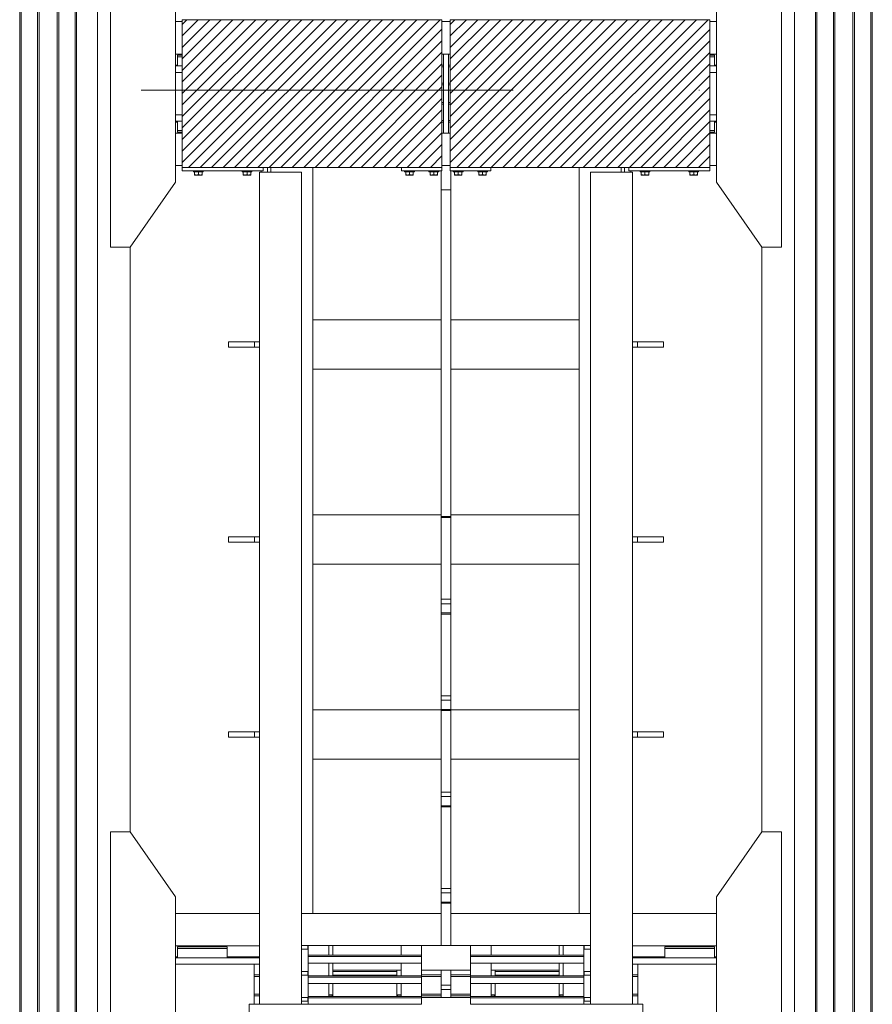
# Model space of a CAD drawing. Header units: millimetres. Extents: x 53746 to 116821, y -810352 to -765802.
# Tile 80 of 256: x 74151 to 76776, y -789008 to -785977. Entities that reach past the tile are written whole.
import ezdxf

# ---------------------------------------------------------------- set-up
doc = ezdxf.new("R2010")
doc.units = ezdxf.units.MM
doc.header["$MEASUREMENT"] = 0
doc.linetypes.add('DGN Style 4', pattern=[2290.351719, 1144.460571, -572.230286, 1.430576, -572.230286])
for name, color, linetype, lineweight in [('Main Cradle', 7, 'Continuous', 0), ('Main Cradle Blocks', 7, 'Continuous', 0), ('Main Cradle Rails', 7, 'Continuous', 0), ('Main Cradle Tower', 7, 'Continuous', 0), ('Main Cradle Tower Rail Frame', 7, 'Continuous', 0)]:
    doc.layers.add(name, color=color, linetype=linetype, lineweight=lineweight)

# ---------------------------------------------------------------- blocks, each defined once
blk = doc.blocks.new('*U57')
at = {"linetype": 'Continuous', "lineweight": 0}
h = blk.add_hatch(dxfattribs=at)
h.set_pattern_fill('HATCH', color=30, style=0, pattern_type=2)
h.set_pattern_definition([(45, (-10002.65, 1837.648), (-17.719, 17.719), [])])
h.paths.add_polyline_path([(-9831.6, 2099.5), (-9956.6, 2099.5), (-9979.2, 2099.5), (-9994.1, 2099.5), (-10044.1, 2099.5), (-10338.1, 2099.5), (-10381.6, 2099.5), (-10631.6, 2099.5), (-10631.6, 2093.5), (-10631.6, 1993.5), (-10631.6, 1990.5), (-10631.6, 1985.5), (-10631.6, 1957), (-10631.6, 1937), (-10631.6, 1807), (-10631.6, 1787), (-10631.6, 1758.5), (-10631.6, 1753.5), (-10631.6, 1750.5), (-10631.6, 1650.5), (-10631.6, 1644.5), (-10381.6, 1644.5), (-10368.7, 1644.5), (-10358.7, 1644.5), (-10228.7, 1644.5), (-9956.6, 1644.5), (-9831.6, 1644.5), (-9831.6, 1650.5), (-9831.6, 1750.5), (-9831.6, 1784.5), (-9831.6, 1789.1), (-9831.6, 1839.5), (-9831.6, 1844.5), (-9831.6, 1899.5), (-9831.6, 1904.5), (-9831.6, 1954.9), (-9831.6, 1959.5), (-9831.6, 1993.5), (-9831.6, 2093.5)])
h = blk.add_hatch(dxfattribs=at)
h.set_pattern_fill('HATCH', color=30, style=0, pattern_type=2)
h.set_pattern_definition([(45, (-9444.962, 1853.534), (-17.719, 17.719), [])])
h.paths.add_polyline_path([(-9806.6, 1993.5), (-9806.6, 1959.5), (-9806.6, 1954.9), (-9806.6, 1904.5), (-9806.6, 1899.5), (-9806.6, 1844.5), (-9806.6, 1839.5), (-9806.6, 1789.1), (-9806.6, 1784.5), (-9806.6, 1750.5), (-9806.6, 1650.5), (-9806.6, 1644.5), (-9681.6, 1644.5), (-9409.6, 1644.5), (-9279.6, 1644.5), (-9269.6, 1644.5), (-9256.6, 1644.5), (-9006.6, 1644.5), (-9006.6, 1650.5), (-9006.6, 1750.5), (-9006.6, 1753.5), (-9006.6, 1758.5), (-9006.6, 1787), (-9006.6, 1807), (-9006.6, 1937), (-9006.6, 1957), (-9006.6, 1985.5), (-9006.6, 1990.5), (-9006.6, 1993.5), (-9006.6, 2093.5), (-9006.6, 2099.5), (-9256.6, 2099.5), (-9300.1, 2099.5), (-9594.1, 2099.5), (-9644.1, 2099.5), (-9659.1, 2099.5), (-9681.6, 2099.5), (-9806.6, 2099.5), (-9806.6, 2093.5)])
at = {"color": 1, "linetype": 'DGN Style 4', "lineweight": 0}
blk.add_line((-26789.6, 1882.9), (27651, 1882.9), dxfattribs=at)
at = {"color": 30, "linetype": 'Continuous', "lineweight": 0, "flags": 128}
for points in [[(-9831.6, 2099.5), (-9956.6, 2099.5), (-9979.2, 2099.5), (-9994.1, 2099.5), (-10044.1, 2099.5), (-10338.1, 2099.5), (-10381.6, 2099.5), (-10631.6, 2099.5), (-10631.6, 2093.5), (-10631.6, 1993.5), (-10631.6, 1990.5), (-10631.6, 1985.5), (-10631.6, 1957), (-10631.6, 1937), (-10631.6, 1807), (-10631.6, 1787), (-10631.6, 1758.5), (-10631.6, 1753.5), (-10631.6, 1750.5), (-10631.6, 1650.5), (-10631.6, 1644.5), (-10381.6, 1644.5), (-10368.7, 1644.5), (-10358.7, 1644.5), (-10228.7, 1644.5), (-9956.6, 1644.5), (-9831.6, 1644.5), (-9831.6, 1650.5), (-9831.6, 1750.5), (-9831.6, 1784.5), (-9831.6, 1789.1), (-9831.6, 1839.5), (-9831.6, 1844.5), (-9831.6, 1899.5), (-9831.6, 1904.5), (-9831.6, 1954.9), (-9831.6, 1959.5), (-9831.6, 1993.5), (-9831.6, 2093.5), (-9831.6, 2099.5)], [(-9806.6, 1993.5), (-9806.6, 1959.5), (-9806.6, 1954.9), (-9806.6, 1904.5), (-9806.6, 1899.5), (-9806.6, 1844.5), (-9806.6, 1839.5), (-9806.6, 1789.1), (-9806.6, 1784.5), (-9806.6, 1750.5), (-9806.6, 1650.5), (-9806.6, 1644.5), (-9681.6, 1644.5), (-9409.6, 1644.5), (-9279.6, 1644.5), (-9269.6, 1644.5), (-9256.6, 1644.5), (-9006.6, 1644.5), (-9006.6, 1650.5), (-9006.6, 1750.5), (-9006.6, 1753.5), (-9006.6, 1758.5), (-9006.6, 1787), (-9006.6, 1807), (-9006.6, 1937), (-9006.6, 1957), (-9006.6, 1985.5), (-9006.6, 1990.5), (-9006.6, 1993.5), (-9006.6, 2093.5), (-9006.6, 2099.5), (-9256.6, 2099.5), (-9300.1, 2099.5), (-9594.1, 2099.5), (-9644.1, 2099.5), (-9659.1, 2099.5), (-9681.6, 2099.5), (-9806.6, 2099.5), (-9806.6, 2093.5), (-9806.6, 1993.5)]]:
    blk.add_lwpolyline(points, close=True, dxfattribs=at)
at = {"layer": 'Main Cradle', "color": 7, "linetype": 'Continuous', "lineweight": 0}
for p, q in [((-11131.6, 4569.1), (-11131.6, 59.1)), ((-11127, 4569.1), (-11127, 59.1)), ((-11076.6, 4569.1), (-11076.6, 59.1)), ((-11071.6, 4569.1), (-11071.6, 59.1)), ((-11016.6, 4569.1), (-11016.6, 59.1)), ((-11011.6, 4569.1), (-11011.6, 59.1)), ((-10961.3, 4569.1), (-10961.3, 59.1)), ((-10956.6, 4569.1), (-10956.6, 59.1)), ((-10891.7, 4569.1), (-10891.7, 59.1)), ((-8746.5, 59.1), (-8746.5, 4569.1)), ((-8681.6, 59.1), (-8681.6, 4569.1)), ((-8677, 59.1), (-8677, 4569.1)), ((-8626.6, 59.1), (-8626.6, 4569.1)), ((-8621.6, 59.1), (-8621.6, 4569.1)), ((-8566.6, 59.1), (-8566.6, 4569.1)), ((-8561.6, 59.1), (-8561.6, 4569.1)), ((-8511.3, 59.1), (-8511.3, 4569.1)), ((-8506.6, 59.1), (-8506.6, 4569.1)), ((-10651.7, 2093.5), (-10631.6, 2093.5)), ((-9831.6, 2093.5), (-9806.6, 2093.5)), ((-9006.6, 2093.5), (-8986.5, 2093.5)), ((-10651.7, 1993.5), (-10631.6, 1993.5)), ((-9831.6, 1993.5), (-9827.1, 1993.5)), ((-9811.1, 1993.5), (-9806.6, 1993.5)), ((-9006.6, 1993.5), (-8986.5, 1993.5)), ((-9006.6, 1990.5), (-8998.7, 1990.5)), ((-8998.7, 1990.5), (-8992.9, 1990.5)), ((-10631.6, 1957), (-10638.5, 1957)), ((-8999.8, 1957), (-9006.6, 1957)), ((-8986.5, 1957), (-8999.8, 1957)), ((-8999.8, 1807), (-9006.6, 1807)), ((-8986.5, 1807), (-8999.8, 1807)), ((-9006.6, 1758.5), (-8998.7, 1758.5)), ((-8998.7, 1787), (-8992.9, 1787)), ((-8998.7, 1758.5), (-8992.9, 1758.5)), ((-10651.7, 1750.5), (-10631.6, 1750.5)), ((-9831.6, 1750.5), (-9827.1, 1750.5)), ((-9811.1, 1750.5), (-9806.6, 1750.5)), ((-9006.6, 1750.5), (-8986.5, 1750.5)), ((-10651.7, 1650.5), (-10631.6, 1650.5)), ((-9831.6, 1650.5), (-9806.6, 1650.5)), ((-9006.6, 1650.5), (-8986.5, 1650.5)), ((-10791.7, 59.1), (-10791.7, 1399.5)), ((-8846.5, 59.1), (-8846.5, 1399.5)), ((-11131.6, 59.1), (-11131.6, -1454.3)), ((-11127, 59.1), (-11127, -1454.3)), ((-11076.6, 59.1), (-11076.6, -1454.3)), ((-11071.6, 59.1), (-11071.6, -1454.3)), ((-11016.6, 59.1), (-11016.6, -1454.3)), ((-11011.6, 59.1), (-11011.6, -1454.3)), ((-10961.3, 59.1), (-10961.3, -1454.3)), ((-10956.6, 59.1), (-10956.6, -1454.3)), ((-10891.7, 59.1), (-10891.7, -1454.3)), ((-10791.7, -399.8), (-10791.7, 59.1)), ((-8846.5, -399.8), (-8846.5, 59.1)), ((-8746.5, -2208), (-8746.5, 59.1)), ((-8681.6, -2208), (-8681.6, 59.1)), ((-8677, -2208), (-8677, 59.1)), ((-8626.6, -2208), (-8626.6, 59.1)), ((-8621.6, -2208), (-8621.6, 59.1)), ((-8566.6, -2208), (-8566.6, 59.1)), ((-8561.6, -2208), (-8561.6, 59.1)), ((-8511.3, -2208), (-8511.3, 59.1)), ((-8506.6, -2208), (-8506.6, 59.1)), ((-10651.7, -650.8), (-10393.7, -650.8)), ((-10263.7, -650.8), (-9834.1, -650.8)), ((-9804.1, -650.8), (-9374.6, -650.8)), ((-9244.6, -650.8), (-8986.5, -650.8)), ((-10651.7, -750.8), (-10393.7, -750.8)), ((-10609.1, -753.8), (-10609.1, -750.8)), ((-10529.1, -750.8), (-10529.1, -753.8)), ((-10515.3, -753.8), (-10498.7, -753.8)), ((-10498.7, -753.8), (-10492.9, -753.8)), ((-9244.6, -750.8), (-8986.5, -750.8)), ((-9109.1, -753.8), (-9109.1, -750.8)), ((-9029.1, -750.8), (-9029.1, -753.8)), ((-9015.3, -753.8), (-8998.7, -753.8)), ((-8998.7, -753.8), (-8992.9, -753.8)), ((-10569.1, -787.3), (-10638.5, -787.3)), ((-10499.8, -787.3), (-10569.1, -787.3)), ((-9069.1, -787.3), (-9138.5, -787.3)), ((-8999.8, -787.3), (-9069.1, -787.3)), ((-8986.5, -787.3), (-8999.8, -787.3)), ((-10410.1, -807.3), (-10410.1, -929.8)), ((-10393.7, -807.3), (-10401.7, -807.3)), ((-9228.1, -929.8), (-9228.1, -807.3)), ((-9069.1, -807.3), (-9130, -807.3))]:
    blk.add_line(p, q, dxfattribs=at)
at = {"layer": 'Main Cradle', "color": 7, "linetype": 'Continuous', "lineweight": 0, "flags": 128}
for points in [[(-10791.7, 1399.5), (-10651.7, 1599.5), (-10651.7, 2144.5), (-10791.7, 2344.5), (-10851.7, 2344.5), (-10851.7, 1399.5), (-10791.7, 1399.5)], [(-8846.5, 1399.5), (-8986.5, 1599.5), (-8986.5, 2144.5), (-8846.6, 2344.5), (-8786.6, 2344.5), (-8786.5, 1399.5), (-8846.5, 1399.5)], [(-10645.3, 1990.5), (-10645.3, 1990.5), (-10645.3, 1985.5), (-10645.3, 1985.5)], [(-10645.3, 1990.5), (-10639.5, 1990.5), (-10631.6, 1990.5)], [(-10645.3, 1985.5), (-10645.3, 1985.5), (-10645.3, 1957)], [(-10645.3, 1985.5), (-10639.5, 1985.5), (-10631.6, 1985.5)], [(-10639.5, 1985.5), (-10639.5, 1985.5), (-10631.6, 1985.5)], [(-9827.1, 1993.5), (-9811.1, 1993.5), (-9811.1, 1750.5), (-9827.1, 1750.5), (-9827.1, 1993.5)], [(-9006.6, 1985.5), (-8998.7, 1985.5), (-8992.9, 1985.5), (-8992.9, 1990.5)], [(-8992.9, 1957), (-8992.9, 1985.5), (-8992.9, 1985.5)], [(-10638.5, 1957), (-10638.5, 1957), (-10651.7, 1957)], [(-10631.6, 1937), (-10638.5, 1937), (-10651.7, 1937)], [(-8986.5, 1937), (-8999.8, 1937), (-9006.6, 1937)], [(-10631.6, 1807), (-10638.5, 1807), (-10651.7, 1807)], [(-10631.6, 1787), (-10638.5, 1787), (-10651.7, 1787)], [(-10645.3, 1787), (-10645.3, 1758.5), (-10639.5, 1758.5), (-10631.6, 1758.5)], [(-10639.5, 1787), (-10639.5, 1787), (-10640.3, 1787), (-10645.3, 1787), (-10645.3, 1787)], [(-10645.3, 1758.5), (-10645.3, 1758.5), (-10645.3, 1753.5), (-10639.5, 1753.5), (-10631.6, 1753.5)], [(-10639.5, 1758.5), (-10639.5, 1758.5), (-10631.6, 1758.5)], [(-8986.5, 1787), (-8999.8, 1787), (-9006.6, 1787)], [(-9006.6, 1753.5), (-8998.7, 1753.5), (-8992.9, 1753.5), (-8992.9, 1758.5)], [(-8992.9, 1758.5), (-8992.9, 1758.5), (-8992.9, 1787)], [(-10791.7, -1344.8), (-10651.7, -1144.8), (-10651.7, -599.8), (-10791.7, -399.8), (-10851.7, -399.8), (-10851.7, -1344.8), (-10791.7, -1344.8)], [(-8846.5, -1344.8), (-8986.5, -1144.8), (-8986.5, -599.8), (-8846.6, -399.8), (-8786.6, -399.8), (-8786.5, -1344.8), (-8846.5, -1344.8)], [(-10645.3, -753.8), (-10645.3, -753.8), (-10645.3, -758.8), (-10645.3, -758.8)], [(-10645.3, -753.8), (-10639.5, -753.8), (-10623, -753.8), (-10598.3, -753.8), (-10569.1, -753.8), (-10540, -753.8), (-10515.3, -753.8)], [(-10569.1, -758.8), (-10569.1, -758.8), (-10540, -758.8), (-10515.3, -758.8), (-10498.7, -758.8), (-10492.9, -758.8), (-10492.9, -753.8)], [(-9145.3, -753.8), (-9145.3, -753.8), (-9145.3, -758.8), (-9145.3, -758.8)], [(-9145.3, -753.8), (-9139.5, -753.8), (-9123, -753.8), (-9098.3, -753.8), (-9069.1, -753.8), (-9040, -753.8), (-9015.3, -753.8)], [(-9015.3, -758.8), (-9015.3, -758.8), (-8998.7, -758.8), (-8992.9, -758.8), (-8992.9, -753.8)], [(-10638.5, -787.3), (-10638.5, -787.3), (-10651.7, -787.3)], [(-10645.3, -758.8), (-10645.3, -758.8), (-10645.3, -787.3)], [(-10645.3, -758.8), (-10639.5, -758.8), (-10623, -758.8), (-10623, -758.8)], [(-10639.5, -758.8), (-10639.5, -758.8), (-10623, -758.8)], [(-10623, -758.8), (-10598.3, -758.8), (-10569.1, -758.8), (-10569.1, -758.8)], [(-10393.7, -787.3), (-10401.7, -787.3), (-10441, -787.3), (-10499.8, -787.3)], [(-10492.9, -787.3), (-10492.9, -758.8), (-10492.9, -758.8)], [(-9138.5, -787.3), (-9138.5, -787.3), (-9197.3, -787.3), (-9236.6, -787.3), (-9244.6, -787.3)], [(-9145.3, -758.8), (-9145.3, -758.8), (-9145.3, -787.3)], [(-9145.3, -758.8), (-9139.5, -758.8), (-9123, -758.8), (-9098.3, -758.8), (-9069.1, -758.8), (-9069.1, -758.8)], [(-9139.5, -758.8), (-9139.5, -758.8), (-9123, -758.8)], [(-9069.1, -758.8), (-9069.1, -758.8), (-9040, -758.8)], [(-9040, -758.8), (-9040, -758.8), (-9015.3, -758.8)], [(-8992.9, -787.3), (-8992.9, -758.8), (-8992.9, -758.8)], [(-10508.3, -807.3), (-10569.1, -807.3), (-10638.5, -807.3), (-10651.7, -807.3)], [(-10401.7, -807.3), (-10441, -807.3), (-10499.8, -807.3), (-10508.3, -807.3)], [(-9130, -807.3), (-9138.5, -807.3), (-9197.3, -807.3), (-9236.6, -807.3), (-9244.6, -807.3)], [(-8986.5, -807.3), (-8999.8, -807.3), (-9069.1, -807.3), (-9069.1, -807.3)]]:
    blk.add_lwpolyline(points, dxfattribs=at)
at = {"layer": 'Main Cradle Blocks', "color": 7, "linetype": 'Continuous', "lineweight": 0}
for p, q in [((-9831.6, 2099.5), (-10631.6, 2099.5)), ((-10631.6, 1644.5), (-10631.6, 2099.5)), ((-9831.6, 1644.5), (-9831.6, 2099.5)), ((-9806.6, 2099.5), (-9006.6, 2099.5)), ((-9806.6, 1644.5), (-9806.6, 2099.5)), ((-9006.6, 1644.5), (-9006.6, 2099.5)), ((-10631.6, 1644.5), (-10631.6, 1634.5)), ((-10631.6, 1644.5), (-9831.6, 1644.5)), ((-10381.6, 1644.5), (-10381.6, 1634.5)), ((-9956.6, 1634.5), (-9956.6, 1644.5)), ((-9831.6, 1644.5), (-9831.6, 1634.5)), ((-9806.6, 1644.5), (-9806.6, 1634.5)), ((-9006.6, 1644.5), (-9806.6, 1644.5)), ((-9681.6, 1634.5), (-9681.6, 1644.5)), ((-9256.6, 1644.5), (-9256.6, 1634.5)), ((-9006.6, 1644.5), (-9006.6, 1634.5)), ((-10381.6, 1634.5), (-10631.6, 1634.5)), ((-10593.2, 1631.5), (-10593.2, 1623.3)), ((-10593.2, 1623.3), (-10591.1, 1622.2)), ((-10593.2, 1621.7), (-10593.2, 1621.5)), ((-10593.2, 1621.5), (-10592.5, 1621.5)), ((-10592.5, 1621.5), (-10592.6, 1621.5)), ((-10587.4, 1631.5), (-10581.6, 1631.5)), ((-10587.4, 1621.5), (-10583.7, 1621.5)), ((-10584.7, 1621.5), (-10587.4, 1621.5)), ((-10583.8, 1622.3), (-10581.6, 1623.3)), ((-10581.6, 1623.3), (-10581.6, 1631.5)), ((-10581.6, 1623.3), (-10579.5, 1622.2)), ((-10578.6, 1621.5), (-10575.9, 1621.5)), ((-10575.9, 1621.5), (-10572.8, 1621.5)), ((-10572.8, 1621.5), (-10572.9, 1621.5)), ((-10572.2, 1622.3), (-10570.1, 1623.3)), ((-10571, 1621.5), (-10570.8, 1621.5)), ((-10570.6, 1621.5), (-10570.8, 1621.5)), ((-10570.1, 1623.3), (-10570.1, 1631.5)), ((-10570.1, 1622.3), (-10570.1, 1623.3)), ((-10443.2, 1623.3), (-10443.2, 1631.5)), ((-10443.2, 1622.3), (-10443.2, 1623.3)), ((-10441.1, 1622.3), (-10443.2, 1623.3)), ((-10442.6, 1621.5), (-10442.5, 1621.5)), ((-10442.5, 1621.5), (-10442.3, 1621.5)), ((-10437.4, 1621.5), (-10440.5, 1621.5)), ((-10440.4, 1621.5), (-10440.5, 1621.5)), ((-10437.4, 1621.5), (-10434.7, 1621.5)), ((-10431.6, 1623.3), (-10433.8, 1622.2)), ((-10425.9, 1631.5), (-10431.6, 1631.5)), ((-10431.6, 1623.3), (-10431.6, 1631.5)), ((-10429.5, 1622.3), (-10431.6, 1623.3)), ((-10425.9, 1621.5), (-10429.6, 1621.5)), ((-10425.9, 1621.5), (-10428.6, 1621.5)), ((-10420.1, 1623.3), (-10422.2, 1622.2)), ((-10420.1, 1621.5), (-10420.8, 1621.5)), ((-10420.6, 1621.5), (-10420.8, 1621.5)), ((-10420.1, 1631.5), (-10420.1, 1623.3)), ((-10420.1, 1621.7), (-10420.1, 1621.5)), ((-9831.6, 1634.5), (-9956.6, 1634.5)), ((-9943.2, 1631.5), (-9943.2, 1623.3)), ((-9943.2, 1623.3), (-9941.1, 1622.2)), ((-9943.2, 1621.7), (-9943.2, 1621.5)), ((-9943.2, 1621.5), (-9942.5, 1621.5)), ((-9942.5, 1621.5), (-9942.6, 1621.5)), ((-9937.4, 1631.5), (-9931.6, 1631.5)), ((-9937.4, 1621.5), (-9933.7, 1621.5)), ((-9934.7, 1621.5), (-9937.4, 1621.5)), ((-9933.8, 1622.3), (-9931.6, 1623.3)), ((-9931.6, 1623.3), (-9931.6, 1631.5)), ((-9931.6, 1623.3), (-9929.5, 1622.2)), ((-9928.6, 1621.5), (-9925.9, 1621.5)), ((-9925.9, 1621.5), (-9922.8, 1621.5)), ((-9922.8, 1621.5), (-9922.9, 1621.5)), ((-9922.2, 1622.3), (-9920.1, 1623.3)), ((-9921, 1621.5), (-9920.8, 1621.5)), ((-9920.6, 1621.5), (-9920.8, 1621.5)), ((-9920.1, 1623.3), (-9920.1, 1631.5)), ((-9920.1, 1622.3), (-9920.1, 1623.3)), ((-9868.2, 1623.3), (-9868.2, 1631.5)), ((-9868.2, 1622.3), (-9868.2, 1623.3)), ((-9866.1, 1622.3), (-9868.2, 1623.3)), ((-9867.6, 1621.5), (-9867.5, 1621.5)), ((-9867.5, 1621.5), (-9867.3, 1621.5)), ((-9862.4, 1621.5), (-9865.5, 1621.5)), ((-9865.4, 1621.5), (-9865.5, 1621.5)), ((-9862.4, 1621.5), (-9859.7, 1621.5)), ((-9856.6, 1623.3), (-9858.8, 1622.2)), ((-9850.9, 1631.5), (-9856.6, 1631.5)), ((-9856.6, 1623.3), (-9856.6, 1631.5)), ((-9854.5, 1622.3), (-9856.6, 1623.3)), ((-9850.9, 1621.5), (-9854.6, 1621.5)), ((-9850.9, 1621.5), (-9853.6, 1621.5)), ((-9845.1, 1623.3), (-9847.2, 1622.2)), ((-9845.1, 1621.5), (-9845.8, 1621.5)), ((-9845.6, 1621.5), (-9845.8, 1621.5)), ((-9845.1, 1631.5), (-9845.1, 1623.3)), ((-9845.1, 1621.7), (-9845.1, 1621.5)), ((-9806.6, 1634.5), (-9681.6, 1634.5)), ((-9793.2, 1631.5), (-9793.2, 1623.3)), ((-9793.2, 1623.3), (-9791.1, 1622.2)), ((-9793.2, 1621.7), (-9793.2, 1621.5)), ((-9793.2, 1621.5), (-9792.5, 1621.5)), ((-9792.5, 1621.5), (-9792.6, 1621.5)), ((-9787.4, 1631.5), (-9781.6, 1631.5)), ((-9787.4, 1621.5), (-9783.7, 1621.5)), ((-9784.7, 1621.5), (-9787.4, 1621.5)), ((-9783.8, 1622.3), (-9781.6, 1623.3)), ((-9781.6, 1623.3), (-9781.6, 1631.5)), ((-9781.6, 1623.3), (-9779.5, 1622.2)), ((-9778.6, 1621.5), (-9775.9, 1621.5)), ((-9775.9, 1621.5), (-9772.8, 1621.5)), ((-9772.8, 1621.5), (-9772.9, 1621.5)), ((-9772.2, 1622.3), (-9770.1, 1623.3)), ((-9771, 1621.5), (-9770.8, 1621.5)), ((-9770.6, 1621.5), (-9770.8, 1621.5)), ((-9770.1, 1623.3), (-9770.1, 1631.5)), ((-9770.1, 1622.3), (-9770.1, 1623.3)), ((-9718.2, 1623.3), (-9718.2, 1631.5)), ((-9718.2, 1622.3), (-9718.2, 1623.3)), ((-9716.1, 1622.3), (-9718.2, 1623.3)), ((-9717.6, 1621.5), (-9717.5, 1621.5)), ((-9717.5, 1621.5), (-9717.3, 1621.5)), ((-9712.4, 1621.5), (-9715.5, 1621.5)), ((-9715.4, 1621.5), (-9715.5, 1621.5)), ((-9712.4, 1621.5), (-9709.7, 1621.5)), ((-9706.6, 1623.3), (-9708.8, 1622.2)), ((-9700.9, 1631.5), (-9706.6, 1631.5)), ((-9706.6, 1623.3), (-9706.6, 1631.5)), ((-9704.5, 1622.3), (-9706.6, 1623.3)), ((-9700.9, 1621.5), (-9704.6, 1621.5)), ((-9700.9, 1621.5), (-9703.6, 1621.5)), ((-9695.1, 1623.3), (-9697.2, 1622.2)), ((-9695.1, 1621.5), (-9695.8, 1621.5)), ((-9695.6, 1621.5), (-9695.8, 1621.5)), ((-9695.1, 1631.5), (-9695.1, 1623.3)), ((-9695.1, 1621.7), (-9695.1, 1621.5)), ((-9006.6, 1634.5), (-9256.6, 1634.5)), ((-9218.2, 1631.5), (-9218.2, 1623.3)), ((-9218.2, 1623.3), (-9216.1, 1622.2)), ((-9218.2, 1621.7), (-9218.2, 1621.5)), ((-9218.2, 1621.5), (-9217.5, 1621.5)), ((-9217.5, 1621.5), (-9217.6, 1621.5)), ((-9212.4, 1631.5), (-9206.6, 1631.5)), ((-9212.4, 1621.5), (-9208.7, 1621.5)), ((-9209.7, 1621.5), (-9212.4, 1621.5)), ((-9208.8, 1622.3), (-9206.6, 1623.3)), ((-9206.6, 1623.3), (-9206.6, 1631.5)), ((-9206.6, 1623.3), (-9204.5, 1622.2)), ((-9203.6, 1621.5), (-9200.9, 1621.5)), ((-9200.9, 1621.5), (-9197.8, 1621.5)), ((-9197.8, 1621.5), (-9197.9, 1621.5)), ((-9197.2, 1622.3), (-9195.1, 1623.3)), ((-9196, 1621.5), (-9195.8, 1621.5)), ((-9195.6, 1621.5), (-9195.8, 1621.5)), ((-9195.1, 1623.3), (-9195.1, 1631.5)), ((-9195.1, 1622.3), (-9195.1, 1623.3)), ((-9068.2, 1623.3), (-9068.2, 1631.5)), ((-9068.2, 1622.3), (-9068.2, 1623.3)), ((-9066.1, 1622.3), (-9068.2, 1623.3)), ((-9067.6, 1621.5), (-9067.5, 1621.5)), ((-9067.5, 1621.5), (-9067.3, 1621.5)), ((-9062.4, 1621.5), (-9065.5, 1621.5)), ((-9065.4, 1621.5), (-9065.5, 1621.5)), ((-9062.4, 1621.5), (-9059.7, 1621.5)), ((-9056.6, 1623.3), (-9058.8, 1622.2)), ((-9050.9, 1631.5), (-9056.6, 1631.5)), ((-9056.6, 1623.3), (-9056.6, 1631.5)), ((-9054.5, 1622.3), (-9056.6, 1623.3)), ((-9050.9, 1621.5), (-9054.6, 1621.5)), ((-9050.9, 1621.5), (-9053.6, 1621.5)), ((-9045.1, 1623.3), (-9047.2, 1622.2)), ((-9045.1, 1621.5), (-9045.8, 1621.5)), ((-9045.6, 1621.5), (-9045.8, 1621.5)), ((-9045.1, 1631.5), (-9045.1, 1623.3)), ((-9045.1, 1621.7), (-9045.1, 1621.5))]:
    blk.add_line(p, q, dxfattribs=at)
at = {"layer": 'Main Cradle Blocks', "color": 7, "linetype": 'Continuous', "lineweight": 0, "flags": 128}
for points in [[(-10587.4, 1631.5), (-10592.3, 1631.5), (-10595.5, 1631.5), (-10596.6, 1631.5), (-10596.6, 1634.5)], [(-10593.2, 1623.3), (-10593.2, 1622.3), (-10593.2, 1622.2), (-10593.2, 1621.7)], [(-10592.5, 1621.5), (-10590.5, 1621.5), (-10587.4, 1621.5), (-10587.4, 1621.5)], [(-10591.1, 1622.2), (-10590.9, 1622.2), (-10588.9, 1621.6), (-10588.2, 1621.5), (-10587.4, 1621.5), (-10585.5, 1621.7), (-10584.4, 1622), (-10583.8, 1622.3)], [(-10583.7, 1621.5), (-10579.6, 1621.5), (-10575.9, 1621.5)], [(-10566.6, 1634.5), (-10566.6, 1631.5), (-10567.8, 1631.5), (-10571, 1631.5), (-10575.9, 1631.5), (-10581.6, 1631.5)], [(-10579.5, 1622.2), (-10579.3, 1622.2), (-10577.3, 1621.6), (-10576.6, 1621.5), (-10575.9, 1621.5), (-10573.9, 1621.7), (-10572.9, 1622), (-10572.2, 1622.3)], [(-10572.8, 1621.5), (-10570.8, 1621.5), (-10570.1, 1621.5), (-10570.1, 1621.7), (-10570.1, 1622.2), (-10570.1, 1622.3)], [(-10431.6, 1631.5), (-10437.4, 1631.5), (-10442.3, 1631.5), (-10445.5, 1631.5), (-10446.6, 1631.5), (-10446.6, 1634.5)], [(-10443.2, 1622.3), (-10443.2, 1622.2), (-10443.2, 1621.7), (-10443.2, 1621.5), (-10442.5, 1621.5), (-10440.5, 1621.5)], [(-10441.1, 1622.3), (-10440.4, 1622), (-10439.4, 1621.7), (-10437.4, 1621.5), (-10436.7, 1621.5), (-10436, 1621.6), (-10433.9, 1622.2), (-10433.8, 1622.2)], [(-10437.4, 1621.5), (-10433.7, 1621.5), (-10429.6, 1621.5)], [(-10429.5, 1622.3), (-10428.9, 1622), (-10427.8, 1621.7), (-10425.9, 1621.5), (-10425.1, 1621.5), (-10424.4, 1621.6), (-10422.4, 1622.2), (-10422.2, 1622.2)], [(-10416.6, 1634.5), (-10416.6, 1631.5), (-10417.8, 1631.5), (-10421, 1631.5), (-10425.9, 1631.5)], [(-10425.9, 1621.5), (-10425.9, 1621.5), (-10422.8, 1621.5), (-10420.8, 1621.5)], [(-10420.1, 1621.7), (-10420.1, 1622.2), (-10420.1, 1622.3), (-10420.1, 1623.3)], [(-9937.4, 1631.5), (-9942.3, 1631.5), (-9945.5, 1631.5), (-9946.6, 1631.5), (-9946.6, 1634.5)], [(-9943.2, 1623.3), (-9943.2, 1622.3), (-9943.2, 1622.2), (-9943.2, 1621.7)], [(-9942.5, 1621.5), (-9940.5, 1621.5), (-9937.4, 1621.5), (-9937.4, 1621.5)], [(-9941.1, 1622.2), (-9940.9, 1622.2), (-9938.9, 1621.6), (-9938.2, 1621.5), (-9937.4, 1621.5), (-9935.5, 1621.7), (-9934.4, 1622), (-9933.8, 1622.3)], [(-9933.7, 1621.5), (-9929.6, 1621.5), (-9925.9, 1621.5)], [(-9916.6, 1634.5), (-9916.6, 1631.5), (-9917.8, 1631.5), (-9921, 1631.5), (-9925.9, 1631.5), (-9931.6, 1631.5)], [(-9929.5, 1622.2), (-9929.3, 1622.2), (-9927.3, 1621.6), (-9926.6, 1621.5), (-9925.9, 1621.5), (-9923.9, 1621.7), (-9922.9, 1622), (-9922.2, 1622.3)], [(-9922.8, 1621.5), (-9920.8, 1621.5), (-9920.1, 1621.5), (-9920.1, 1621.7), (-9920.1, 1622.2), (-9920.1, 1622.3)], [(-9856.6, 1631.5), (-9862.4, 1631.5), (-9867.3, 1631.5), (-9870.5, 1631.5), (-9871.6, 1631.5), (-9871.6, 1634.5)], [(-9868.2, 1622.3), (-9868.2, 1622.2), (-9868.2, 1621.7), (-9868.2, 1621.5), (-9867.5, 1621.5), (-9865.5, 1621.5)], [(-9866.1, 1622.3), (-9865.4, 1622), (-9864.4, 1621.7), (-9862.4, 1621.5), (-9861.7, 1621.5), (-9861, 1621.6), (-9858.9, 1622.2), (-9858.8, 1622.2)], [(-9862.4, 1621.5), (-9858.7, 1621.5), (-9854.6, 1621.5)], [(-9854.5, 1622.3), (-9853.9, 1622), (-9852.8, 1621.7), (-9850.9, 1621.5), (-9850.1, 1621.5), (-9849.4, 1621.6), (-9847.4, 1622.2), (-9847.2, 1622.2)], [(-9841.6, 1634.5), (-9841.6, 1631.5), (-9842.8, 1631.5), (-9846, 1631.5), (-9850.9, 1631.5)], [(-9850.9, 1621.5), (-9850.9, 1621.5), (-9847.8, 1621.5), (-9845.8, 1621.5)], [(-9845.1, 1621.7), (-9845.1, 1622.2), (-9845.1, 1622.3), (-9845.1, 1623.3)], [(-9787.4, 1631.5), (-9792.3, 1631.5), (-9795.5, 1631.5), (-9796.6, 1631.5), (-9796.6, 1634.5)], [(-9793.2, 1623.3), (-9793.2, 1622.3), (-9793.2, 1622.2), (-9793.2, 1621.7)], [(-9792.5, 1621.5), (-9790.5, 1621.5), (-9787.4, 1621.5), (-9787.4, 1621.5)], [(-9791.1, 1622.2), (-9790.9, 1622.2), (-9788.9, 1621.6), (-9788.2, 1621.5), (-9787.4, 1621.5), (-9785.5, 1621.7), (-9784.4, 1622), (-9783.8, 1622.3)], [(-9783.7, 1621.5), (-9779.6, 1621.5), (-9775.9, 1621.5)], [(-9766.6, 1634.5), (-9766.6, 1631.5), (-9767.8, 1631.5), (-9771, 1631.5), (-9775.9, 1631.5), (-9781.6, 1631.5)], [(-9779.5, 1622.2), (-9779.3, 1622.2), (-9777.3, 1621.6), (-9776.6, 1621.5), (-9775.9, 1621.5), (-9773.9, 1621.7), (-9772.9, 1622), (-9772.2, 1622.3)], [(-9772.8, 1621.5), (-9770.8, 1621.5), (-9770.1, 1621.5), (-9770.1, 1621.7), (-9770.1, 1622.2), (-9770.1, 1622.3)], [(-9706.6, 1631.5), (-9712.4, 1631.5), (-9717.3, 1631.5), (-9720.5, 1631.5), (-9721.6, 1631.5), (-9721.6, 1634.5)], [(-9718.2, 1622.3), (-9718.2, 1622.2), (-9718.2, 1621.7), (-9718.2, 1621.5), (-9717.5, 1621.5), (-9715.5, 1621.5)], [(-9716.1, 1622.3), (-9715.4, 1622), (-9714.4, 1621.7), (-9712.4, 1621.5), (-9711.7, 1621.5), (-9711, 1621.6), (-9708.9, 1622.2), (-9708.8, 1622.2)], [(-9712.4, 1621.5), (-9708.7, 1621.5), (-9704.6, 1621.5)], [(-9704.5, 1622.3), (-9703.9, 1622), (-9702.8, 1621.7), (-9700.9, 1621.5), (-9700.1, 1621.5), (-9699.4, 1621.6), (-9697.4, 1622.2), (-9697.2, 1622.2)], [(-9691.6, 1634.5), (-9691.6, 1631.5), (-9692.8, 1631.5), (-9696, 1631.5), (-9700.9, 1631.5)], [(-9700.9, 1621.5), (-9700.9, 1621.5), (-9697.8, 1621.5), (-9695.8, 1621.5)], [(-9695.1, 1621.7), (-9695.1, 1622.2), (-9695.1, 1622.3), (-9695.1, 1623.3)], [(-9212.4, 1631.5), (-9217.3, 1631.5), (-9220.5, 1631.5), (-9221.6, 1631.5), (-9221.6, 1634.5)], [(-9218.2, 1623.3), (-9218.2, 1622.3), (-9218.2, 1622.2), (-9218.2, 1621.7)], [(-9217.5, 1621.5), (-9215.5, 1621.5), (-9212.4, 1621.5), (-9212.4, 1621.5)], [(-9216.1, 1622.2), (-9215.9, 1622.2), (-9213.9, 1621.6), (-9213.2, 1621.5), (-9212.4, 1621.5), (-9210.5, 1621.7), (-9209.4, 1622), (-9208.8, 1622.3)], [(-9208.7, 1621.5), (-9204.6, 1621.5), (-9200.9, 1621.5)], [(-9191.6, 1634.5), (-9191.6, 1631.5), (-9192.8, 1631.5), (-9196, 1631.5), (-9200.9, 1631.5), (-9206.6, 1631.5)], [(-9204.5, 1622.2), (-9204.3, 1622.2), (-9202.3, 1621.6), (-9201.6, 1621.5), (-9200.9, 1621.5), (-9198.9, 1621.7), (-9197.9, 1622), (-9197.2, 1622.3)], [(-9197.8, 1621.5), (-9195.8, 1621.5), (-9195.1, 1621.5), (-9195.1, 1621.7), (-9195.1, 1622.2), (-9195.1, 1622.3)], [(-9056.6, 1631.5), (-9062.4, 1631.5), (-9067.3, 1631.5), (-9070.5, 1631.5), (-9071.6, 1631.5), (-9071.6, 1634.5)], [(-9068.2, 1622.3), (-9068.2, 1622.2), (-9068.2, 1621.7), (-9068.2, 1621.5), (-9067.5, 1621.5), (-9065.5, 1621.5)], [(-9066.1, 1622.3), (-9065.4, 1622), (-9064.4, 1621.7), (-9062.4, 1621.5), (-9061.7, 1621.5), (-9061, 1621.6), (-9058.9, 1622.2), (-9058.8, 1622.2)], [(-9062.4, 1621.5), (-9058.7, 1621.5), (-9054.6, 1621.5)], [(-9054.5, 1622.3), (-9053.9, 1622), (-9052.8, 1621.7), (-9050.9, 1621.5), (-9050.1, 1621.5), (-9049.4, 1621.6), (-9047.4, 1622.2), (-9047.2, 1622.2)], [(-9041.6, 1634.5), (-9041.6, 1631.5), (-9042.8, 1631.5), (-9046, 1631.5), (-9050.9, 1631.5)], [(-9050.9, 1621.5), (-9050.9, 1621.5), (-9047.8, 1621.5), (-9045.8, 1621.5)], [(-9045.1, 1621.7), (-9045.1, 1622.2), (-9045.1, 1622.3), (-9045.1, 1623.3)]]:
    blk.add_lwpolyline(points, dxfattribs=at)
at = {"layer": 'Main Cradle Rails', "color": 7, "linetype": 'Continuous', "lineweight": 0}
for p, q in [((-10651.7, 1959.5), (-10645.3, 1959.5)), ((-9831.6, 1959.5), (-9827.1, 1959.5)), ((-9831.6, 1954.9), (-9827.1, 1954.9)), ((-9811.1, 1959.5), (-9806.6, 1959.5)), ((-9811.1, 1954.9), (-9806.6, 1954.9)), ((-8992.9, 1959.5), (-8986.5, 1959.5)), ((-9831.6, 1904.5), (-9827.1, 1904.5)), ((-9831.6, 1899.5), (-9827.1, 1899.5)), ((-9811.1, 1904.5), (-9806.6, 1904.5)), ((-9811.1, 1899.5), (-9806.6, 1899.5)), ((-9831.6, 1844.5), (-9827.1, 1844.5)), ((-9831.6, 1839.5), (-9827.1, 1839.5)), ((-9811.1, 1844.5), (-9806.6, 1844.5)), ((-9811.1, 1839.5), (-9806.6, 1839.5)), ((-9831.6, 1789.1), (-9827.1, 1789.1)), ((-9811.1, 1789.1), (-9806.6, 1789.1)), ((-10651.7, 1784.5), (-10645.3, 1784.5)), ((-9831.6, 1784.5), (-9827.1, 1784.5)), ((-9811.1, 1784.5), (-9806.6, 1784.5)), ((-8992.9, 1784.5), (-8986.5, 1784.5)), ((-10651.7, -784.8), (-10645.3, -784.8)), ((-10492.9, -784.8), (-10393.7, -784.8)), ((-9244.6, -784.8), (-9145.3, -784.8)), ((-8992.9, -784.8), (-8986.5, -784.8)), ((-10410.1, -839.8), (-10393.7, -839.8)), ((-10410.1, -844.8), (-10393.7, -844.8)), ((-9894.1, -839.8), (-9834.1, -839.8)), ((-9894.1, -844.8), (-9834.1, -844.8)), ((-9804.1, -839.8), (-9744.1, -839.8)), ((-9804.1, -844.8), (-9744.2, -844.8)), ((-9244.6, -839.8), (-9228.1, -839.8)), ((-9244.6, -844.8), (-9228.1, -844.8)), ((-10410.1, -899.8), (-10393.7, -899.8)), ((-10410.1, -904.8), (-10393.7, -904.8)), ((-9894.1, -899.8), (-9834.1, -899.8)), ((-9894.1, -904.8), (-9834.1, -904.8)), ((-9804.1, -899.8), (-9744.1, -899.8)), ((-9804.1, -904.8), (-9744.1, -904.8)), ((-9244.6, -899.8), (-9228.1, -899.8)), ((-9244.6, -904.8), (-9228.1, -904.8))]:
    blk.add_line(p, q, dxfattribs=at)
at = {"layer": 'Main Cradle Tower', "color": 7, "linetype": 'Continuous', "lineweight": 0}
for p, q in [((-10244.8, -749.3), (-10244.8, -761.3)), ((-10243.7, -779.7), (-10243.7, -749.3)), ((-10243.7, -749.3), (-10180.2, -749.3)), ((-10180.2, -749.3), (-10180.2, -779.7)), ((-10167.6, -749.3), (-10167.6, -779.7)), ((-10167.6, -749.3), (-9957.6, -749.3)), ((-9957.6, -749.3), (-9957.6, -779.7)), ((-9894.1, -749.3), (-9957.6, -749.3)), ((-9957.6, -753.9), (-9957.6, -754)), ((-9894.1, -749.3), (-9744.1, -749.3)), ((-9744.1, -749.3), (-9680.6, -749.3)), ((-9680.6, -749.3), (-9680.6, -779.7)), ((-9680.6, -749.3), (-9470.7, -749.3)), ((-9680.6, -753.9), (-9680.6, -754)), ((-9470.7, -779.7), (-9470.7, -749.3)), ((-9458.1, -749.3), (-9458.1, -779.7)), ((-9394.6, -749.3), (-9458.1, -749.3)), ((-9394.6, -779.7), (-9394.6, -749.3)), ((-9393.5, -761.3), (-9393.5, -749.3)), ((-10243.7, -779.7), (-10243.7, -783.9)), ((-9894.1, -779.7), (-10243.7, -779.7)), ((-9894.1, -783.9), (-10243.7, -783.9)), ((-9894.1, -779.7), (-9894.1, -783.9)), ((-9744.2, -779.7), (-9744.2, -783.9)), ((-9394.6, -779.7), (-9744.2, -779.7)), ((-9394.6, -783.9), (-9744.2, -783.9)), ((-9394.6, -779.7), (-9394.6, -783.9)), ((-10243.7, -843.2), (-10243.7, -803.5)), ((-9894.1, -803.5), (-10243.7, -803.5)), ((-10180.2, -803.5), (-10180.2, -843.2)), ((-10167.6, -803.5), (-10167.6, -829.3)), ((-9957.6, -803.5), (-9957.6, -843.2)), ((-9394.6, -803.5), (-9744.2, -803.5)), ((-9680.6, -803.5), (-9680.6, -843.2)), ((-9470.7, -829.3), (-9470.7, -803.5)), ((-9458.1, -803.5), (-9458.1, -843.2)), ((-9394.6, -843.2), (-9394.6, -803.5)), ((-10244.8, -829.3), (-10244.8, -841.3)), ((-10243.7, -843.2), (-10243.7, -847.5)), ((-9894.1, -843.2), (-10243.7, -843.2)), ((-9894.1, -847.5), (-10243.7, -847.5)), ((-9970.1, -825.4), (-10167.6, -825.4)), ((-9970.2, -829.3), (-10167.6, -829.3)), ((-10167.6, -829.3), (-10167.6, -841.3)), ((-10167.6, -841.3), (-9970.2, -841.3)), ((-10167.6, -841.3), (-10167.6, -843.2)), ((-9970.2, -841.3), (-9970.2, -829.3)), ((-9970.1, -829.3), (-9970.2, -829.3)), ((-9970.2, -841.3), (-9970.1, -841.3)), ((-9970.1, -843.2), (-9970.1, -825.4)), ((-9957.6, -825.4), (-9970.1, -825.4)), ((-9970.1, -825.4), (-9970.1, -825.4)), ((-9894.1, -843.2), (-9894.1, -825.4)), ((-9894.1, -825.4), (-9894.1, -825.4)), ((-9744.1, -825.4), (-9894.1, -825.4)), ((-9894.1, -843.2), (-9894.1, -847.5)), ((-9744.2, -843.2), (-9744.2, -847.5)), ((-9394.6, -843.2), (-9744.2, -843.2)), ((-9394.6, -847.5), (-9744.2, -847.5)), ((-9668.1, -825.4), (-9680.6, -825.4)), ((-9668.1, -825.4), (-9668.1, -829.3)), ((-9470.7, -825.4), (-9668.1, -825.4)), ((-9668.1, -825.4), (-9668.1, -825.4)), ((-9668.1, -829.3), (-9470.7, -829.3)), ((-9668.1, -841.3), (-9668.1, -829.3)), ((-9470.7, -841.3), (-9668.1, -841.3)), ((-9668.1, -841.3), (-9668.1, -843.2)), ((-9470.7, -829.3), (-9470.7, -841.3)), ((-9470.7, -843.2), (-9470.7, -841.3)), ((-9394.6, -843.2), (-9394.6, -847.5)), ((-9393.5, -841.3), (-9393.5, -829.3)), ((-10243.7, -906.8), (-10243.7, -867)), ((-9894.1, -867), (-10243.7, -867)), ((-10180.2, -867), (-10180.2, -906.8)), ((-10180.2, -874.7), (-10180.2, -874.7)), ((-10167.6, -867), (-10167.6, -901)), ((-9970.1, -901), (-9970.1, -867)), ((-9957.6, -867), (-9957.6, -906.8)), ((-9957.6, -874.7), (-9957.6, -874.7)), ((-9894.1, -901), (-9894.1, -867)), ((-9394.6, -867), (-9744.2, -867)), ((-9680.6, -867), (-9680.6, -906.8)), ((-9680.6, -874.7), (-9680.6, -874.7)), ((-9668.1, -867), (-9668.1, -901)), ((-9470.7, -901), (-9470.7, -867)), ((-9458.1, -867), (-9458.1, -906.8)), ((-9458.1, -874.7), (-9458.1, -874.7)), ((-9394.6, -906.8), (-9394.6, -867)), ((-10243.7, -906.8), (-10243.7, -911)), ((-9894.1, -906.8), (-10243.7, -906.8)), ((-10167.6, -901), (-10180.2, -901)), ((-10180.2, -902.5), (-10169.8, -902.3)), ((-10169.8, -906.8), (-10169.8, -902.3)), ((-10167.6, -901.7), (-10167.6, -901)), ((-10167.6, -906.8), (-10167.6, -901.7)), ((-10167.6, -901.8), (-10167.6, -901.7)), ((-9957.6, -901), (-9970.1, -901)), ((-9970.1, -901), (-9970.1, -901.7)), ((-9970.1, -901.7), (-9970.1, -906.8)), ((-9968.4, -902.2), (-9968, -902.3)), ((-9968, -902.3), (-9968, -906.8)), ((-9968, -902.3), (-9957.6, -902.5)), ((-9894.1, -906.8), (-9894.1, -901)), ((-9894.1, -901), (-9894.1, -901)), ((-9894.1, -906.8), (-9894.1, -911)), ((-9744.2, -906.8), (-9744.2, -911)), ((-9394.6, -906.8), (-9744.2, -906.8)), ((-9668.1, -901), (-9680.6, -901)), ((-9680.6, -902.5), (-9670.3, -902.3)), ((-9670.3, -906.8), (-9670.3, -902.3)), ((-9668.1, -901.7), (-9668.1, -901)), ((-9668.1, -906.8), (-9668.1, -901.7)), ((-9668.1, -901.8), (-9668.1, -901.7)), ((-9458.1, -901), (-9470.7, -901)), ((-9470.7, -901), (-9470.7, -901.7)), ((-9470.7, -901.7), (-9470.7, -906.8)), ((-9468.7, -902.3), (-9468.5, -902.3)), ((-9468.5, -902.3), (-9468.5, -906.8)), ((-9468.5, -902.3), (-9458.1, -902.5)), ((-9394.6, -906.8), (-9394.6, -911)), ((-10424.9, -929.8), (-10243.7, -929.8)), ((-10244.8, -909.3), (-10244.8, -921.3)), ((-9894.1, -911), (-10243.7, -911)), ((-9894.1, -930.6), (-10243.7, -930.6)), ((-9744.2, -909.3), (-9894.1, -909.3)), ((-9394.6, -911), (-9744.2, -911)), ((-9394.6, -930.6), (-9744.2, -930.6)), ((-9394.6, -929.8), (-9213.4, -929.8)), ((-9393.5, -921.3), (-9393.5, -909.3))]:
    blk.add_line(p, q, dxfattribs=at)
at = {"layer": 'Main Cradle Tower', "color": 7, "linetype": 'Continuous', "lineweight": 0, "flags": 128}
for points in [[(-10263.7, -749.3), (-10244.8, -749.3), (-10243.7, -749.3)], [(-10180.2, -749.3), (-10167.6, -749.3), (-10167.6, -749.3)], [(-9894.1, -749.3), (-9894.1, -760.9), (-9894.1, -779.7)], [(-9744.1, -779.7), (-9744.1, -760.9), (-9744.1, -749.3)], [(-9458.1, -749.3), (-9470.7, -749.3), (-9470.7, -749.3)], [(-9374.6, -749.3), (-9393.5, -749.3), (-9394.6, -749.3)], [(-10263.7, -761.3), (-10244.8, -761.3), (-10243.7, -761.3)], [(-10243.7, -783.9), (-10243.7, -803.5), (-10243.7, -803.5)], [(-9894.1, -783.9), (-9894.1, -803.5), (-9894.1, -803.5)], [(-9744.2, -783.9), (-9744.2, -803.5), (-9744.2, -803.5)], [(-9374.6, -761.3), (-9393.5, -761.3), (-9394.6, -761.3)], [(-9394.6, -783.9), (-9394.6, -803.5), (-9394.6, -803.5)], [(-9894.1, -803.5), (-9894.1, -839.5), (-9894.1, -843.2)], [(-9744.1, -843.2), (-9744.1, -839.5), (-9744.1, -803.5)], [(-10263.7, -829.3), (-10244.8, -829.3), (-10243.7, -829.3)], [(-10263.7, -841.3), (-10244.8, -841.3), (-10243.7, -841.3)], [(-10243.7, -847.5), (-10243.7, -867), (-10243.7, -867)], [(-9894.1, -847.5), (-9894.1, -867), (-9894.1, -867)], [(-9744.2, -847.5), (-9744.2, -867), (-9744.2, -867)], [(-9374.6, -829.3), (-9393.5, -829.3), (-9394.6, -829.3)], [(-9374.6, -841.3), (-9393.5, -841.3), (-9394.6, -841.3)], [(-9394.6, -847.5), (-9394.6, -867), (-9394.6, -867)], [(-9894.1, -867), (-9894.1, -882.3), (-9894.1, -904.5), (-9894.1, -906.8)], [(-9744.1, -906.8), (-9744.1, -904.5), (-9744.1, -882.3), (-9744.1, -867)], [(-10167.6, -901.8), (-10167.7, -901.9), (-10167.8, -901.9), (-10167.9, -902), (-10168.2, -902.1), (-10168.3, -902.1), (-10168.5, -902.1), (-10168.9, -902.2), (-10169, -902.2), (-10169.4, -902.2), (-10169.8, -902.3)], [(-9968.4, -902.2), (-9968.8, -902.2), (-9968.9, -902.2), (-9969.2, -902.1), (-9969.5, -902.1), (-9969.6, -902.1), (-9969.9, -902), (-9970, -901.9), (-9970, -901.9), (-9970.1, -901.8), (-9970.1, -901.7)], [(-9668.1, -901.8), (-9668.2, -901.9), (-9668.3, -901.9), (-9668.4, -902), (-9668.6, -902.1), (-9668.7, -902.1), (-9669, -902.1), (-9669.4, -902.2), (-9669.4, -902.2), (-9669.8, -902.2), (-9670.3, -902.3)], [(-9468.7, -902.3), (-9469.1, -902.2), (-9469.3, -902.2), (-9469.5, -902.2), (-9469.9, -902.1), (-9470, -902.1), (-9470.2, -902), (-9470.5, -901.9), (-9470.5, -901.9), (-9470.6, -901.8), (-9470.7, -901.7)], [(-10424.9, -1189.8), (-10424.9, -1189.8), (-10424.9, -929.8), (-10424.9, -929.8)], [(-10263.7, -909.3), (-10244.8, -909.3), (-10243.7, -909.3)], [(-10263.7, -921.3), (-10244.8, -921.3), (-10243.7, -921.3)], [(-10243.7, -911), (-10243.7, -930.6), (-10243.7, -930.6)], [(-9894.1, -911), (-9894.1, -930.6), (-9894.1, -930.6)], [(-9744.2, -911), (-9744.2, -930.6), (-9744.2, -930.6)], [(-9374.6, -909.3), (-9393.5, -909.3), (-9394.6, -909.3)], [(-9394.6, -911), (-9394.6, -930.6), (-9394.6, -930.6)], [(-9374.6, -921.3), (-9393.5, -921.3), (-9394.6, -921.3)], [(-9213.4, -1189.8), (-9213.4, -1189.8), (-9213.4, -929.8), (-9213.4, -929.8)]]:
    blk.add_lwpolyline(points, dxfattribs=at)
at = {"layer": 'Main Cradle Tower Rail Frame', "color": 7, "linetype": 'Continuous', "lineweight": 0}
for p, q in [((-10368.7, 1644.5), (-10368.7, 1630.5)), ((-10358.7, 1630.5), (-10358.7, 1644.5)), ((-10228.7, 1644.5), (-10228.7, 59.1)), ((-9409.6, 59.1), (-9409.6, 1644.5)), ((-9279.6, 1644.5), (-9279.6, 1630.5)), ((-9269.6, 1630.5), (-9269.6, 1644.5)), ((-10393.7, 1630.5), (-10393.7, 59.1)), ((-10263.7, 1630.5), (-10393.7, 1630.5)), ((-10388.7, 1630.5), (-10388.7, 1634.5)), ((-10263.7, 59.1), (-10263.7, 1630.5)), ((-9834.1, 1634.5), (-9834.1, 1575.9)), ((-9804.1, 1575.9), (-9804.1, 1634.5)), ((-9374.6, 1630.5), (-9374.6, 59.1)), ((-9244.6, 1630.5), (-9374.6, 1630.5)), ((-9269.6, 1630.5), (-9269.6, 1630.5)), ((-9249.6, 1634.5), (-9249.6, 1630.5)), ((-9244.6, 59.1), (-9244.6, 1630.5)), ((-9834.1, 1575.9), (-9834.1, 570.6)), ((-9834.1, 1575.9), (-9804.1, 1575.9)), ((-9804.1, 570.6), (-9804.1, 1575.9)), ((-10228.7, 1176.3), (-9834.1, 1176.3)), ((-9804.1, 1176.3), (-9409.6, 1176.3)), ((-10408.7, 1108.2), (-10488.7, 1108.2)), ((-10488.7, 1092.2), (-10488.7, 1108.2)), ((-10488.7, 1092.2), (-10408.7, 1092.2)), ((-10393.7, 1108.2), (-10408.7, 1108.2)), ((-10408.7, 1092.2), (-10408.7, 1108.2)), ((-10408.7, 1092.2), (-10393.7, 1092.2)), ((-9244.6, 1108.2), (-9229.6, 1108.2)), ((-9229.6, 1092.2), (-9244.6, 1092.2)), ((-9229.6, 1108.2), (-9149.6, 1108.2)), ((-9229.6, 1092.2), (-9229.6, 1108.2)), ((-9149.6, 1092.2), (-9229.6, 1092.2)), ((-9149.6, 1092.2), (-9149.6, 1108.2)), ((-10228.7, 1024.2), (-9834.1, 1024.2)), ((-9804.1, 1024.2), (-9409.6, 1024.2)), ((-10228.7, 575.9), (-9834.1, 575.9)), ((-9804.1, 575.9), (-9409.6, 575.9)), ((-9834.1, 570.6), (-9834.1, 567.2)), ((-9834.1, 570.6), (-9804.1, 570.6)), ((-9834.1, 567.2), (-9804.1, 567.2)), ((-9834.1, 567.2), (-9834.1, 315.7)), ((-9804.1, 567.2), (-9804.1, 570.6)), ((-9804.1, 315.7), (-9804.1, 567.2)), ((-10488.7, 507.9), (-10488.7, 491.9)), ((-10488.7, 507.9), (-10408.7, 507.9)), ((-10408.7, 491.9), (-10488.7, 491.9)), ((-10408.7, 507.9), (-10408.7, 491.9)), ((-10408.7, 507.9), (-10393.7, 507.9)), ((-10393.7, 491.9), (-10408.7, 491.9)), ((-9229.6, 507.9), (-9244.6, 507.9)), ((-9244.6, 491.9), (-9229.6, 491.9)), ((-9149.6, 507.9), (-9229.6, 507.9)), ((-9229.6, 507.9), (-9229.6, 491.9)), ((-9229.6, 491.9), (-9149.6, 491.9)), ((-9149.6, 507.9), (-9149.6, 491.9)), ((-10228.7, 423.8), (-9834.1, 423.8)), ((-9804.1, 423.8), (-9409.6, 423.8)), ((-9834.1, 315.7), (-9804.1, 315.7)), ((-9834.1, 315.7), (-9834.1, 302.2)), ((-9804.1, 302.2), (-9804.1, 315.7)), ((-9834.1, 302.2), (-9804.1, 302.2)), ((-9834.1, 302.2), (-9834.1, 273.9)), ((-9834.1, 273.9), (-9804.1, 273.9)), ((-9834.1, 273.9), (-9834.1, 270.5)), ((-9804.1, 273.9), (-9804.1, 302.2)), ((-9804.1, 270.5), (-9804.1, 273.9)), ((-9834.1, 270.5), (-9804.1, 270.5)), ((-9834.1, 270.5), (-9834.1, 59.1)), ((-9804.1, 59.1), (-9804.1, 270.5)), ((-10393.7, 59.1), (-10393.7, -929.8)), ((-10263.7, -929.8), (-10263.7, 59.1)), ((-10228.7, 59.1), (-10228.7, -650.8)), ((-9834.1, 59.1), (-9834.1, 18.9)), ((-9804.1, 18.9), (-9804.1, 59.1)), ((-9409.6, -650.8), (-9409.6, 59.1)), ((-9374.6, 59.1), (-9374.6, -929.8)), ((-9244.6, -929.8), (-9244.6, 59.1)), ((-9834.1, 18.9), (-9804.1, 18.9)), ((-9834.1, 18.9), (-9834.1, 5.4)), ((-9834.1, 5.4), (-9804.1, 5.4)), ((-9834.1, 5.4), (-9834.1, -22.9)), ((-9804.1, 5.4), (-9804.1, 18.9)), ((-9804.1, -22.9), (-9804.1, 5.4)), ((-10228.7, -24.4), (-9834.1, -24.4)), ((-9834.1, -22.9), (-9804.1, -22.9)), ((-9834.1, -22.9), (-9834.1, -26.2)), ((-9834.1, -26.2), (-9804.1, -26.2)), ((-9834.1, -26.2), (-9834.1, -277.8)), ((-9804.1, -26.2), (-9804.1, -22.9)), ((-9804.1, -24.4), (-9409.6, -24.4)), ((-9804.1, -277.8), (-9804.1, -26.2)), ((-10488.7, -92.5), (-10488.7, -108.5)), ((-10488.7, -92.5), (-10408.7, -92.5)), ((-10408.7, -108.5), (-10488.7, -108.5)), ((-10408.7, -92.5), (-10408.7, -108.5)), ((-10408.7, -92.5), (-10393.7, -92.5)), ((-10393.7, -108.5), (-10408.7, -108.5)), ((-9229.6, -92.5), (-9244.6, -92.5)), ((-9244.6, -108.5), (-9229.6, -108.5)), ((-9149.6, -92.5), (-9229.6, -92.5)), ((-9229.6, -92.5), (-9229.6, -108.5)), ((-9229.6, -108.5), (-9149.6, -108.5)), ((-9149.6, -92.5), (-9149.6, -108.5)), ((-10228.7, -176.5), (-9834.1, -176.5)), ((-9804.1, -176.5), (-9409.6, -176.5)), ((-9834.1, -277.8), (-9804.1, -277.8)), ((-9834.1, -277.8), (-9834.1, -291.3)), ((-9834.1, -291.3), (-9804.1, -291.3)), ((-9834.1, -291.3), (-9834.1, -319.6)), ((-9804.1, -291.3), (-9804.1, -277.8)), ((-9804.1, -319.6), (-9804.1, -291.3)), ((-9834.1, -319.6), (-9804.1, -319.6)), ((-9834.1, -319.6), (-9834.1, -323)), ((-9834.1, -323), (-9804.1, -323)), ((-9834.1, -323), (-9834.1, -574.5)), ((-9804.1, -323), (-9804.1, -319.6)), ((-9804.1, -574.5), (-9804.1, -323)), ((-9834.1, -574.5), (-9804.1, -574.5)), ((-9834.1, -574.5), (-9834.1, -588)), ((-9804.1, -588), (-9804.1, -574.5)), ((-9834.1, -588), (-9804.1, -588)), ((-9834.1, -588), (-9834.1, -616.3)), ((-9804.1, -616.3), (-9804.1, -588)), ((-9834.1, -616.3), (-9804.1, -616.3)), ((-9834.1, -616.3), (-9834.1, -619.7)), ((-9834.1, -619.7), (-9804.1, -619.7)), ((-9834.1, -619.7), (-9834.1, -749.3)), ((-9804.1, -619.7), (-9804.1, -616.3)), ((-9804.1, -749.3), (-9804.1, -619.7)), ((-9834.1, -825.4), (-9834.1, -871.2)), ((-9804.1, -871.2), (-9804.1, -825.4)), ((-9834.1, -871.2), (-9804.1, -871.2)), ((-9834.1, -871.2), (-9834.1, -884.7)), ((-9804.1, -884.7), (-9804.1, -871.2)), ((-9834.1, -884.7), (-9804.1, -884.7)), ((-9834.1, -884.7), (-9834.1, -909.3)), ((-9804.1, -909.3), (-9804.1, -884.7))]:
    blk.add_line(p, q, dxfattribs=at)

msp = doc.modelspace()

# ---------------------------------------------------------------- block references
at = {"layer": 'Main Cradle Rails', "color": 7, "linetype": 'Continuous', "lineweight": 0}
msp.add_blockref('*U57', (85283.05, -788076.95), dxfattribs=at)

doc.saveas('drawing.dxf')
